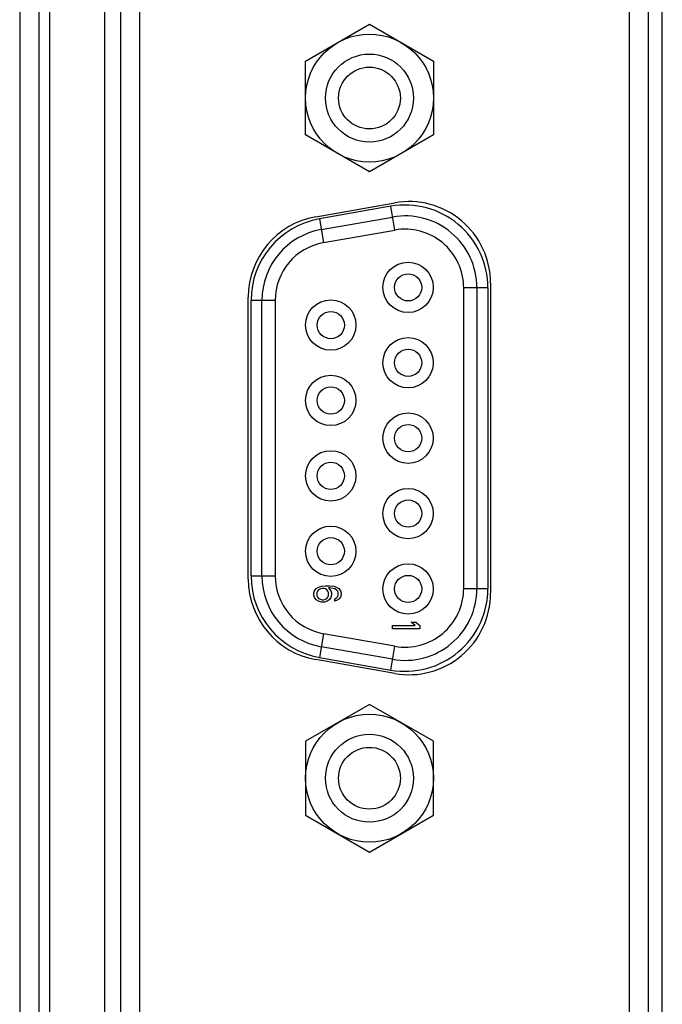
# Paper-space layout '61767N-2-A-2_1_1' of a CAD drawing. Header units: millimetres. Extents: x 0 to 594, y 1 to 420.
# Tile 82 of 222: x 123 to 134, y 196 to 214. Entities that reach past the tile are written whole.
import ezdxf

# ---------------------------------------------------------------- set-up
doc = ezdxf.new("R2010")
doc.units = ezdxf.units.MM
doc.header["$LTSCALE"] = 32.67
for name, color, linetype in [('61756N-0_DXF_CONTINUOUS_LINE', 7, 'CONTINUOUS'), ('61757N-1_DXF_CONTINUOUS_LINE', 7, 'CONTINUOUS'), ('61852N-1_DXF_CONTINUOUS_LINE', 7, 'CONTINUOUS'), ('C-1734354-1-DXF_CONTINUOUS_LINE', 7, 'CONTINUOUS')]:
    doc.layers.add(name, color=color, linetype=linetype)

psp = doc.layouts.new('61767N-2-A-2_1_1')

# ---------------------------------------------------------------- linework, layer by layer
at = {"layer": '61756N-0_DXF_CONTINUOUS_LINE', "color": 9, "linetype": 'Continuous'}
psp.add_line((122.5255, 254.2073), (122.5255, 194.0073), dxfattribs=at)
at = {"layer": '61756N-0_DXF_CONTINUOUS_LINE', "color": 7, "linetype": 'Continuous'}
psp.add_line((122.8755, 254.2073), (122.8755, 194.0073), dxfattribs=at)
at = {"layer": '61757N-1_DXF_CONTINUOUS_LINE', "color": 7, "linetype": 'Continuous'}
for p, q in [((124.3755, 254.2073), (124.3755, 194.0073)), ((134.0755, 194.0073), (134.0755, 254.2573)), ((127.965, 210.3248), (129.415, 210.5805)), ((131.1755, 209.1033), (131.1755, 203.4114)), ((126.7255, 203.6671), (126.7255, 208.8476)), ((129.415, 201.9342), (127.965, 202.1899))]:
    psp.add_line(p, q, dxfattribs=at)
at = {"layer": '61757N-1_DXF_CONTINUOUS_LINE', "color": 9, "linetype": 'Continuous'}
for p, q in [((124.7255, 254.2073), (124.7255, 194.0073)), ((133.7255, 194.0073), (133.7255, 254.2073))]:
    psp.add_line(p, q, dxfattribs=at)
at = {"layer": '61757N-1_DXF_CONTINUOUS_LINE', "color": 7, "linetype": 'Continuous'}
for centre, start, end in [((129.6755, 209.1033), 0, 100), ((128.2255, 208.8476), 100, 180), ((128.2255, 203.6671), 180, 260), ((129.6755, 203.4114), 260, 360)]:
    psp.add_arc(centre, 1.5, start, end, dxfattribs=at)
at = {"layer": '61852N-1_DXF_CONTINUOUS_LINE', "color": 7, "linetype": 'Continuous'}
for p, q in [((123.0805, 193.3573), (123.0805, 268.6073)), ((124.0805, 254.8573), (124.0805, 193.3573)), ((134.3305, 193.3573), (134.3305, 254.8573))]:
    psp.add_line(p, q, dxfattribs=at)
at = {"layer": 'C-1734354-1-DXF_CONTINUOUS_LINE', "color": 7, "linetype": 'Continuous'}
for p, q in [((127.7755, 213.1832), (128.9505, 213.8616)), ((128.9505, 213.8616), (130.1255, 213.1832)), ((127.7755, 211.8265), (127.7755, 213.1832)), ((130.1255, 213.1832), (130.1255, 211.8265)), ((128.9505, 211.1481), (127.7755, 211.8265)), ((130.1255, 211.8265), (128.9505, 211.1481)), ((128.0663, 210.0888), (129.3763, 210.3198)), ((128.1086, 209.8489), (129.4186, 210.0799)), ((130.682, 203.4948), (130.682, 209.0198)), ((130.9255, 209.0198), (130.9255, 203.4948)), ((126.9755, 203.7258), (126.9755, 208.7889)), ((127.2191, 208.7889), (127.2191, 203.7258)), ((127.9426, 203.4556), (127.9745, 203.4972)), ((127.9745, 203.4972), (128.0171, 203.5222)), ((128.0171, 203.5222), (128.0703, 203.5389)), ((128.049, 203.4889), (128.0171, 203.4722)), ((128.0809, 203.4972), (128.049, 203.4889)), ((128.0703, 203.5389), (128.1447, 203.5472)), ((128.1128, 203.4972), (128.0809, 203.4972)), ((128.1447, 203.4889), (128.1128, 203.4972)), ((128.1447, 203.5472), (128.2192, 203.5472)), ((128.166, 203.4722), (128.1447, 203.4889)), ((128.1979, 203.5056), (128.2405, 203.4556)), ((128.2192, 203.5056), (128.1979, 203.5056)), ((128.2192, 203.5472), (128.2937, 203.5389)), ((128.283, 203.4972), (128.2192, 203.5056)), ((128.3149, 203.4889), (128.283, 203.4972)), ((128.2937, 203.5389), (128.3469, 203.5222)), ((128.3469, 203.4722), (128.3149, 203.4889)), ((128.3469, 203.5222), (128.3894, 203.4972)), ((128.3894, 203.4972), (128.4213, 203.4556)), ((127.932, 203.4139), (127.9426, 203.4556)), ((127.932, 203.3722), (127.932, 203.4139)), ((127.9426, 203.3306), (127.932, 203.3722)), ((127.9745, 203.2889), (127.9426, 203.3306)), ((127.9958, 203.4472), (127.9852, 203.4222)), ((127.9852, 203.4222), (127.9852, 203.3639)), ((127.9852, 203.3639), (127.9958, 203.3389)), ((128.0171, 203.4722), (127.9958, 203.4472)), ((127.9958, 203.3389), (128.0171, 203.3139)), ((128.0171, 203.3139), (128.049, 203.2972)), ((128.1447, 203.2972), (128.166, 203.3139)), ((128.1873, 203.4472), (128.166, 203.4722)), ((128.166, 203.3139), (128.1873, 203.3389)), ((128.1979, 203.4222), (128.1873, 203.4472)), ((128.1873, 203.3389), (128.1979, 203.3639)), ((128.1979, 203.3639), (128.1979, 203.4222)), ((128.2405, 203.3306), (128.2086, 203.2889)), ((128.2405, 203.4556), (128.2511, 203.4139)), ((128.2511, 203.3722), (128.2405, 203.3306)), ((128.2511, 203.4139), (128.2511, 203.3722)), ((128.3149, 203.3056), (128.3469, 203.3222)), ((128.3149, 203.2639), (128.3149, 203.3056)), ((128.3681, 203.4472), (128.3469, 203.4722)), ((128.3469, 203.3222), (128.3681, 203.3472)), ((128.3788, 203.4222), (128.3681, 203.4472)), ((128.3681, 203.3472), (128.3788, 203.3722)), ((128.3788, 203.3722), (128.3788, 203.4222)), ((128.4213, 203.3389), (128.3894, 203.2972)), ((128.4213, 203.4556), (128.432, 203.4139)), ((128.432, 203.3806), (128.4213, 203.3389)), ((128.432, 203.4139), (128.432, 203.3806)), ((128.0171, 203.2639), (127.9745, 203.2889)), ((128.0703, 203.2472), (128.0171, 203.2639)), ((128.049, 203.2972), (128.0809, 203.2889)), ((128.1235, 203.2472), (128.0703, 203.2472)), ((128.0809, 203.2889), (128.1128, 203.2889)), ((128.1128, 203.2889), (128.1447, 203.2972)), ((128.1766, 203.2639), (128.1235, 203.2472)), ((128.2086, 203.2889), (128.1766, 203.2639)), ((128.3469, 203.2722), (128.3149, 203.2639)), ((128.3894, 203.2972), (128.3469, 203.2722)), ((129.3766, 202.8167), (129.7915, 202.8167)), ((129.3766, 202.7542), (129.3766, 202.8167)), ((129.7915, 202.8167), (129.717, 202.8792)), ((129.717, 202.8792), (129.8021, 202.8792)), ((129.8021, 202.8792), (129.8766, 202.8167)), ((129.8766, 202.8167), (129.8766, 202.7542)), ((129.4186, 202.4348), (128.1086, 202.6657)), ((129.8766, 202.7542), (129.3766, 202.7542)), ((129.3763, 202.1949), (128.0663, 202.4259)), ((128.9505, 201.3666), (127.7755, 200.6882)), ((130.1255, 200.6882), (128.9505, 201.3666)), ((127.7755, 200.6882), (127.7755, 199.3315)), ((130.1255, 199.3315), (130.1255, 200.6882)), ((127.7755, 199.3315), (128.9505, 198.6531)), ((128.9505, 198.6531), (130.1255, 199.3315))]:
    psp.add_line(p, q, dxfattribs=at)
at = {"layer": 'C-1734354-1-DXF_CONTINUOUS_LINE', "color": 9, "linetype": 'Continuous'}
for p, q in [((129.3416, 210.5167), (128.0316, 210.2858)), ((129.4186, 210.0799), (129.3416, 210.5167)), ((128.0316, 210.2858), (128.1086, 209.8489)), ((131.1255, 209.0198), (130.682, 209.0198)), ((131.1255, 209.0198), (131.1255, 203.4948)), ((127.2191, 208.7889), (126.7755, 208.7889)), ((126.7755, 203.7258), (126.7755, 208.7889)), ((126.7755, 203.7258), (127.2191, 203.7258)), ((130.682, 203.4948), (131.1255, 203.4948)), ((128.1086, 202.6657), (128.0316, 202.2289)), ((129.3416, 201.9979), (129.4186, 202.4348)), ((128.0316, 202.2289), (129.3416, 201.9979))]:
    psp.add_line(p, q, dxfattribs=at)
at = {"layer": 'C-1734354-1-DXF_CONTINUOUS_LINE', "color": 7, "linetype": 'Continuous'}
for centre, radius in [((128.9505, 212.5048), 1.175), ((128.9505, 212.5048), 0.8075), ((128.9505, 212.5048), 0.5675), ((129.6605, 209.0273), 0.4625), ((129.6605, 209.0273), 0.25), ((128.2405, 208.3348), 0.4625), ((128.2405, 208.3348), 0.25), ((129.6605, 207.6423), 0.4625), ((129.6605, 207.6423), 0.25), ((128.2405, 206.9498), 0.4625), ((128.2405, 206.9498), 0.25), ((129.6605, 206.2573), 0.4625), ((129.6605, 206.2573), 0.25), ((128.2405, 205.5648), 0.4625), ((128.2405, 205.5648), 0.25), ((129.6605, 204.8723), 0.4625), ((129.6605, 204.8723), 0.25), ((128.2405, 204.1798), 0.4625), ((128.2405, 204.1798), 0.25), ((129.6605, 203.4873), 0.4625), ((129.6605, 203.4873), 0.25), ((128.9505, 200.0098), 1.175), ((128.9505, 200.0098), 0.8075), ((128.9505, 200.0098), 0.5675)]:
    psp.add_circle(centre, radius, dxfattribs=at)
at = {"layer": 'C-1734354-1-DXF_CONTINUOUS_LINE', "color": 9, "linetype": 'Continuous'}
for centre, start, end in [((129.6055, 209.0198), 359.99986, 100.00014), ((128.2955, 208.7889), 99.99992, 180.00008), ((128.2955, 203.7258), 179.99992, 260.00008), ((129.6055, 203.4948), 259.99986, 0.00014)]:
    psp.add_arc(centre, 1.52, start, end, dxfattribs=at)
at = {"layer": 'C-1734354-1-DXF_CONTINUOUS_LINE', "color": 7, "linetype": 'Continuous'}
for centre, radius, start, end in [((129.6055, 209.0198), 1.32, 0, 100), ((128.2955, 208.7889), 1.32, 100, 180), ((129.6055, 209.0198), 1.0764, 0, 100), ((128.2955, 208.7889), 1.0764, 100, 180), ((128.2955, 203.7258), 1.32, 180, 260), ((128.2955, 203.7258), 1.0764, 180, 260), ((129.6055, 203.4948), 1.32, 260, 360), ((129.6055, 203.4948), 1.0764, 260, 360)]:
    psp.add_arc(centre, radius, start, end, dxfattribs=at)

doc.saveas('drawing.dxf')
